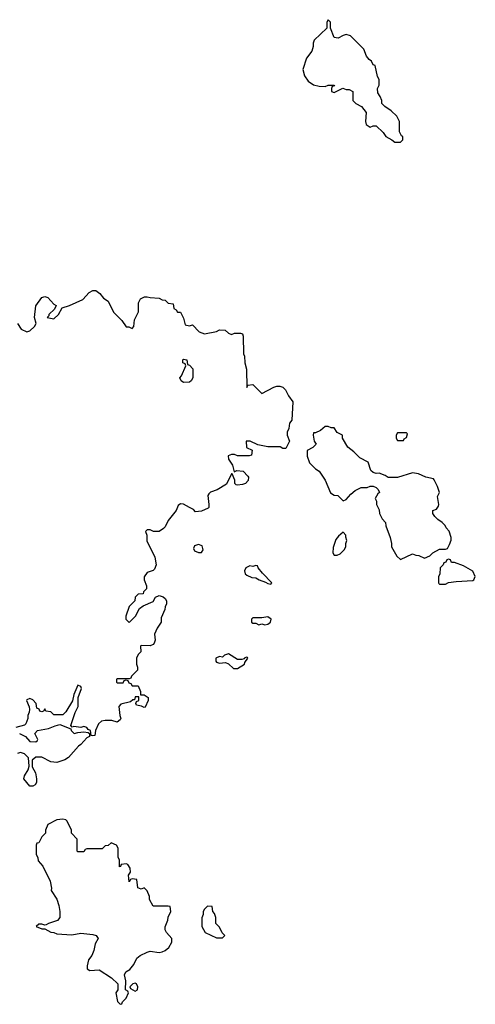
# Model space of a CAD drawing. Header units: inches. Extents: x 1980008 to 2252673, y 74414 to 260562.
# Tile 138 of 228: x 2114844 to 2117867, y 200014 to 206546. Entities that reach past the tile are written whole.
import ezdxf

# ---------------------------------------------------------------- set-up
doc = ezdxf.new("R2010")
doc.units = ezdxf.units.IN
doc.header["$MEASUREMENT"] = 0
doc.layers.add('C1210', color=7, linetype='Continuous')

msp = doc.modelspace()

# ---------------------------------------------------------------- linework, layer by layer
at = {"layer": 'C1210', "color": 5, "elevation": 60}
for points in [[(2116890, 206546), (2116882, 206530), (2116882, 206490), (2116798.8, 206410), (2116790.8, 206390), (2116790.9, 206369.1), (2116782.8, 206337.2), (2116746, 206290), (2116723.5, 206216.5), (2116733, 206173), (2116758.8, 206138.8), (2116794, 206114), (2116830, 206104.7), (2116870, 206102), (2116891.3, 206111.3), (2116931.6, 206111.6), (2116932.7, 206107.3), (2116918, 206102), (2116914, 206090), (2116914, 206070), (2116930, 206062), (2116988.7, 206091.3), (2117010, 206082), (2117030, 206082), (2117054, 206070), (2117054, 206010), (2117074, 205990), (2117111.1, 205971.1), (2117142, 205930), (2117138, 205870), (2117142, 205850), (2117170, 205832), (2117190, 205842), (2117210, 205842), (2117256.9, 205796.9), (2117274, 205770), (2117314, 205750), (2117332.7, 205732.7), (2117370, 205734), (2117386, 205750), (2117386, 205770), (2117376.4, 205776.4), (2117363.1, 205803.1), (2117364, 205870), (2117360.2, 205880.2), (2117345.6, 205905.6), (2117310, 205942), (2117266, 205970), (2117246, 205990), (2117246, 206010), (2117236.4, 206036.4), (2117220.4, 206060.4), (2117218, 206090), (2117228.4, 206111.6), (2117228.7, 206150), (2117219, 206170), (2117202, 206242), (2117190, 206246), (2117178, 206270), (2117162, 206282), (2117144.7, 206304.7), (2117128, 206350), (2117038, 206438), (2117010, 206448), (2116990, 206442), (2116956.9, 206423.1), (2116930, 206428), (2116906, 206490), (2116906, 206530)], [(2115930, 204139), (2115915.3, 204150), (2115906, 204170), (2115916.4, 204183.6), (2115946, 204250), (2115942, 204262), (2115926, 204270), (2115926, 204290), (2115930, 204294), (2115952, 204290), (2115958, 204258), (2115970, 204254), (2115992, 204230), (2115992, 204170), (2115982, 204150), (2115970, 204142)], [(2116890, 203848), (2116870, 203848), (2116839.8, 203820.2), (2116806, 203806), (2116794, 203806), (2116792, 203790), (2116798, 203750), (2116811.3, 203730), (2116790, 203708), (2116752, 203688), (2116751.3, 203650), (2116766.4, 203606.4), (2116807.1, 203567.1), (2116831.3, 203550), (2116870, 203492), (2116907.1, 203407.1), (2116930, 203391.3), (2116954, 203390), (2116990, 203354), (2117010, 203362), (2117041.2, 203398.8), (2117070, 203422), (2117110, 203442), (2117150, 203442), (2117168.9, 203451.1), (2117190, 203451.3), (2117210, 203442), (2117222, 203430), (2117231.3, 203410), (2117219.6, 203400.4), (2117202, 203370), (2117211.1, 203351.1), (2117211.3, 203330), (2117230, 203294), (2117232, 203270), (2117250, 203234), (2117272, 203210), (2117272.7, 203187.3), (2117302, 203110), (2117312, 203070), (2117312, 203050), (2117346.4, 202986.4), (2117370, 202964.7), (2117450, 203002), (2117472.7, 202992.7), (2117491.6, 202991.6), (2117530, 202974), (2117566, 202990), (2117586, 203010), (2117630, 203034), (2117670, 203034), (2117682, 203038), (2117696.4, 203063.6), (2117707.3, 203092.7), (2117708, 203110), (2117693.6, 203153.6), (2117674.6, 203174.6), (2117668, 203190), (2117648, 203210), (2117618, 203230), (2117598, 203250), (2117586, 203270), (2117586, 203290), (2117610, 203298), (2117622, 203318), (2117625.2, 203330), (2117616.5, 203383.5), (2117629, 203410), (2117616, 203450), (2117593.8, 203493.8), (2117590, 203499), (2117538, 203510), (2117490, 203534), (2117450, 203539), (2117351.1, 203508.9), (2117290, 203508), (2117270, 203522), (2117230, 203538), (2117210, 203535.3), (2117190, 203542), (2117174.6, 203554.6), (2117155.3, 203610), (2117100.2, 203640.2), (2117060.2, 203680.2), (2117022, 203710), (2116986, 203770), (2116986, 203790), (2116950, 203808), (2116930, 203838), (2116910, 203838)], [(2117410, 203806), (2117350, 203806), (2117342, 203790), (2117342, 203770), (2117350, 203754), (2117390, 203754), (2117395.3, 203764.7), (2117410, 203774), (2117418, 203798)], [(2116990, 203146), (2116959.6, 203120.4), (2116942, 203098), (2116923.6, 203043.6), (2116922, 203010), (2116930, 202994), (2116950, 202994), (2116970, 203002), (2116998, 203030), (2117008, 203050), (2117008, 203070), (2117015.3, 203090), (2117007.3, 203112.7), (2117007.3, 203127.3)], [(2116030, 203065.2), (2116003.8, 203056.2), (2115998, 203038), (2116002.8, 203022.8), (2116030, 203011.3), (2116050, 203012), (2116062, 203030), (2116054.8, 203054.8)], [(2117690, 202966), (2117678, 202962), (2117672.7, 202947.3), (2117658, 202942), (2117654, 202930), (2117634, 202910), (2117632, 202870), (2117622, 202850), (2117622, 202810), (2117625.4, 202805.4), (2117630, 202802), (2117670, 202802), (2117688.4, 202811.6), (2117740.2, 202819.8), (2117850, 202824.7), (2117858, 202830), (2117867.3, 202852.7), (2117850, 202888), (2117790, 202922), (2117730, 202946), (2117710, 202946), (2117702, 202962)], [(2116410, 202926), (2116390, 202918), (2116370, 202922), (2116344.7, 202910), (2116336, 202890), (2116341, 202870), (2116350, 202861), (2116384.5, 202844.5), (2116410, 202842.8), (2116432, 202830), (2116475.3, 202815.3), (2116490, 202804.7), (2116510, 202802), (2116518, 202810), (2116454.8, 202874.8), (2116426, 202910), (2116422, 202922)], [(2116490, 202584), (2116450, 202578), (2116390, 202578), (2116382, 202570), (2116382, 202550), (2116390, 202542), (2116410, 202542), (2116430, 202532), (2116450, 202538), (2116470, 202531.3), (2116490, 202536), (2116508.7, 202550), (2116513.2, 202570)], [(2116230, 202339), (2116202, 202330), (2116190, 202318), (2116170, 202322), (2116144.7, 202310), (2116144.7, 202290), (2116150, 202284.7), (2116170, 202278), (2116210, 202282), (2116230, 202272), (2116262.8, 202242.8), (2116290, 202241), (2116335.3, 202270), (2116338, 202282), (2116358, 202310), (2116355.3, 202315.3), (2116350, 202318), (2116334, 202310), (2116334, 202306), (2116318, 202302), (2116290, 202302)], [(2115130, 201242), (2115090, 201238), (2115030, 201206), (2115014, 201170), (2115014, 201150), (2114990, 201126), (2114970, 201086), (2114958, 201082), (2114954, 201070), (2114954, 201010), (2114964.7, 200984.7), (2114966.8, 200966.8), (2114998, 200930), (2115046.8, 200830), (2115055.3, 200784.7), (2115052, 200770), (2115090.5, 200710.5), (2115102.8, 200670), (2115111, 200630), (2115110.9, 200589.1), (2115094, 200570), (2115034, 200550), (2115019.6, 200540.4), (2115010, 200538), (2114990, 200546), (2114970, 200546), (2114954, 200530), (2114990, 200514), (2115010, 200514), (2115050, 200492), (2115070, 200491.3), (2115090, 200482), (2115190, 200476), (2115250, 200486.8), (2115330, 200478), (2115352, 200470), (2115364.7, 200450), (2115345.4, 200414.6), (2115336, 200370), (2115322, 200338), (2115301, 200310), (2115291.3, 200270), (2115292, 200250), (2115310, 200238), (2115370, 200242), (2115454, 200190), (2115494, 200150), (2115494, 200110), (2115482, 200090), (2115492.7, 200032.7), (2115510, 200014), (2115522, 200018), (2115526, 200030), (2115550, 200054), (2115566, 200090), (2115562, 200102), (2115546, 200110), (2115548, 200170), (2115539, 200210), (2115548.7, 200230), (2115574.5, 200245.5), (2115602, 200278), (2115620.9, 200319.1), (2115642.9, 200337.1), (2115690, 200360.7), (2115710, 200366.8), (2115770, 200358.8), (2115790, 200362.8), (2115809.4, 200370.6), (2115834, 200390), (2115852.7, 200427.3), (2115854, 200450), (2115818, 200490), (2115808.4, 200508.4), (2115808.4, 200528.4), (2115827.3, 200572.7), (2115828.4, 200591.6), (2115846, 200630), (2115842, 200662), (2115830, 200666), (2115730, 200666), (2115706, 200710), (2115706, 200730), (2115690, 200766), (2115670, 200786), (2115650, 200778), (2115627.3, 200787.3), (2115622, 200842), (2115590, 200846), (2115578, 200842), (2115570, 200826), (2115566, 200870), (2115578, 200890), (2115576.4, 200916.4), (2115562, 200942), (2115550, 200946), (2115518, 200942), (2115512.7, 200927.3), (2115506, 200926), (2115506, 200970), (2115498, 200990), (2115498, 201050), (2115486, 201070), (2115450, 201086), (2115431.6, 201068.4), (2115410, 201066), (2115390, 201046), (2115290, 201046), (2115278, 201042), (2115270, 201026), (2115230, 201026), (2115226, 201030), (2115226, 201110), (2115188.4, 201148.4), (2115188, 201170), (2115158, 201230), (2115150, 201238)], [(2116090, 200666), (2116070, 200646), (2116062, 200630), (2116062, 200610), (2116052.7, 200587.3), (2116052, 200530), (2116074, 200490), (2116150, 200454), (2116190, 200454), (2116206, 200470), (2116187.3, 200487.3), (2116170, 200526), (2116146, 200550), (2116146, 200590), (2116136.4, 200616.4), (2116126, 200630), (2116122, 200662)], [(2115610, 200155.3), (2115594, 200150), (2115574, 200130), (2115578, 200118), (2115610, 200102), (2115626, 200110), (2115628, 200130), (2115618, 200150)]]:
    msp.add_lwpolyline(points, close=True, dxfattribs=at)
for points in [[(2114829.6, 204529.6), (2114853.6, 204493.6), (2114890, 204475.3), (2114910, 204482), (2114942, 204510), (2114952, 204530), (2114942, 204570), (2114951.6, 204648.4), (2114990, 204702), (2115010, 204708.7), (2115030, 204702), (2115070, 204658), (2115086, 204650), (2115075.3, 204624.7), (2115038, 204590), (2115038, 204582), (2115026, 204570), (2115070, 204562), (2115102, 204590), (2115124.7, 204635.3), (2115174, 204650), (2115262, 204690), (2115304.5, 204735.5), (2115330, 204749), (2115350, 204748.7), (2115375.3, 204730), (2115399, 204699), (2115430, 204679), (2115466.3, 204606.3), (2115522, 204550), (2115549.3, 204509.3), (2115568, 204508), (2115590, 204498), (2115602, 204510), (2115605.4, 204554.6), (2115631.1, 204608.9), (2115632.7, 204667.3), (2115645.4, 204694.6), (2115672.7, 204707.3), (2115690, 204708), (2115710, 204702), (2115770, 204698), (2115788.4, 204688.4), (2115810, 204686), (2115830, 204666), (2115862, 204662), (2115866, 204630), (2115882, 204622), (2115890, 204606), (2115910, 204606), (2115930, 204566), (2115942, 204522), (2115970, 204515.3), (2115990, 204521.2), (2116034.6, 204474.6), (2116070, 204462), (2116150, 204478), (2116170, 204488), (2116207.3, 204487.3), (2116230, 204466), (2116250, 204458), (2116270, 204466), (2116310, 204466), (2116322, 204462), (2116327.3, 204447.3), (2116328, 204330), (2116334.6, 204314.6), (2116338, 204270), (2116348.4, 204228.4), (2116350, 204106), (2116358, 204122), (2116390, 204126), (2116450, 204066), (2116530.9, 204109.1), (2116550, 204115.3), (2116570, 204115.3), (2116590, 204108.7), (2116608.7, 204090), (2116628, 204050), (2116655.3, 204010), (2116648.7, 203890), (2116635.3, 203870), (2116630, 203834), (2116618, 203810), (2116618, 203790), (2116634, 203750), (2116610, 203702), (2116590, 203702), (2116571.3, 203711.3), (2116490, 203711.3), (2116424.7, 203724.7), (2116374, 203750), (2116346, 203750), (2116348.7, 203708.7), (2116386, 203690), (2116382, 203658), (2116367.3, 203652.7), (2116290, 203652), (2116270, 203662), (2116250, 203662), (2116228, 203652), (2116229, 203630), (2116255.3, 203590), (2116266, 203546), (2116284.7, 203555.3), (2116326, 203550), (2116358, 203518), (2116362, 203510), (2116359, 203490), (2116342, 203470), (2116322.8, 203462.8), (2116290, 203458), (2116281, 203461), (2116272, 203470), (2116271.6, 203491.6), (2116254, 203534), (2116250, 203534), (2116215.3, 203464.7), (2116154, 203426), (2116109.4, 203410.6), (2116098.6, 203401.4), (2116092.7, 203390), (2116099, 203330), (2116098, 203310), (2116093.6, 203306.4), (2116050, 203284.7), (2116010, 203282), (2115996.9, 203296.9), (2115970.8, 203310.8), (2115930, 203332), (2115910, 203334), (2115896.4, 203323.6), (2115882, 203290), (2115830, 203224.7), (2115810, 203182), (2115798, 203170), (2115770, 203151.3), (2115731.6, 203151.6), (2115710, 203162), (2115690, 203162), (2115678, 203150), (2115687.3, 203127.3), (2115688.4, 203088.4), (2115740.2, 202980.2), (2115748.7, 202930), (2115739, 202901), (2115730, 202892), (2115690, 202878), (2115669.3, 202850.7), (2115668.7, 202830), (2115686, 202790), (2115686, 202770), (2115666, 202750), (2115662, 202738), (2115630, 202734), (2115610, 202714), (2115608, 202690), (2115570, 202654), (2115548, 202590), (2115548.7, 202568.7), (2115570, 202546), (2115612, 202590), (2115639.6, 202640.4), (2115663.6, 202656.4), (2115730, 202686), (2115745.4, 202714.6), (2115770, 202726), (2115796.4, 202716.4), (2115810, 202706), (2115818, 202690), (2115818, 202670), (2115808.4, 202651.6), (2115807.3, 202632.7), (2115783.1, 202576.9), (2115782, 202550), (2115755.3, 202510), (2115738, 202470), (2115742, 202430), (2115735.3, 202410), (2115730, 202402), (2115710, 202392), (2115650, 202394), (2115646, 202390), (2115647.3, 202352.7), (2115630, 202334), (2115618, 202310), (2115618, 202270), (2115626, 202250), (2115626, 202230), (2115586, 202190), (2115582, 202178), (2115570, 202174), (2115490, 202174), (2115486, 202170), (2115486, 202150), (2115490, 202146), (2115530, 202146), (2115538, 202162), (2115550, 202166), (2115562, 202162), (2115567.3, 202147.3), (2115582, 202142), (2115590, 202126), (2115630, 202126), (2115646, 202090), (2115646, 202066), (2115670, 202068), (2115695.3, 202050), (2115695.3, 202030), (2115675.3, 201984.7), (2115670, 201982), (2115651.6, 201991.6), (2115618, 201998), (2115614, 202010), (2115618, 202022), (2115634, 202030), (2115634, 202054), (2115610, 202054), (2115606, 202034), (2115594, 202034), (2115579, 202021), (2115514.6, 202005.4), (2115502, 201990), (2115508, 201930), (2115515.3, 201910), (2115510, 201902), (2115490, 201886), (2115456, 201896), (2115410, 201897.3), (2115386.8, 201893.2), (2115366, 201874), (2115346, 201830), (2115342, 201798), (2115330, 201794), (2115318, 201798), (2115314, 201830), (2115298, 201838), (2115290, 201851.3), (2115270, 201856), (2115249.3, 201850.7), (2115204, 201856), (2115192, 201852), (2115183.6, 201863.6), (2115210.8, 201950), (2115230.8, 201990), (2115231, 202050), (2115254, 202110), (2115250, 202122), (2115229.5, 202130.5), (2115204, 202070), (2115193.6, 202026.4), (2115150, 201954), (2115130, 201934), (2115070, 201934), (2115050, 201954), (2115018, 201958), (2115010, 201974), (2115002, 201958), (2114990, 201954), (2114978, 201958), (2114972.7, 201972.7), (2114958, 201978), (2114954, 202010), (2114930, 202034), (2114910, 202042), (2114890, 202034), (2114888.4, 202028.4), (2114907.3, 201987.3), (2114908, 201970), (2114907.3, 201952.7), (2114898, 201930), (2114898, 201910), (2114884.7, 201875.3), (2114874.8, 201865.2), (2114818, 201850)], [(2114842.7, 201810), (2114882, 201790), (2114910, 201758), (2114950, 201755.3), (2114958.8, 201761.2), (2114964.7, 201770), (2114944.7, 201810), (2114962, 201830), (2115035.3, 201844.7), (2115078, 201862), (2115110, 201869.2), (2115182, 201842), (2115186, 201830), (2115206, 201810), (2115230, 201818), (2115270, 201822), (2115298, 201818), (2115306, 201810), (2115306, 201790), (2115290, 201782), (2115250, 201738), (2115233.6, 201726.4), (2115168.4, 201651.6), (2115143.1, 201636.9), (2115090, 201618), (2115050, 201622), (2114990, 201654), (2114950, 201654), (2114927.3, 201632.7), (2114926, 201590), (2114948, 201550), (2114955.3, 201510), (2114954.6, 201485.4), (2114946, 201470), (2114930, 201462), (2114910, 201462), (2114871.3, 201510), (2114876, 201530), (2114901, 201570), (2114906.4, 201593.6), (2114902, 201650), (2114876, 201676), (2114850, 201684.7), (2114830, 201678)]]:
    msp.add_lwpolyline(points, dxfattribs=at)

doc.saveas('drawing.dxf')
